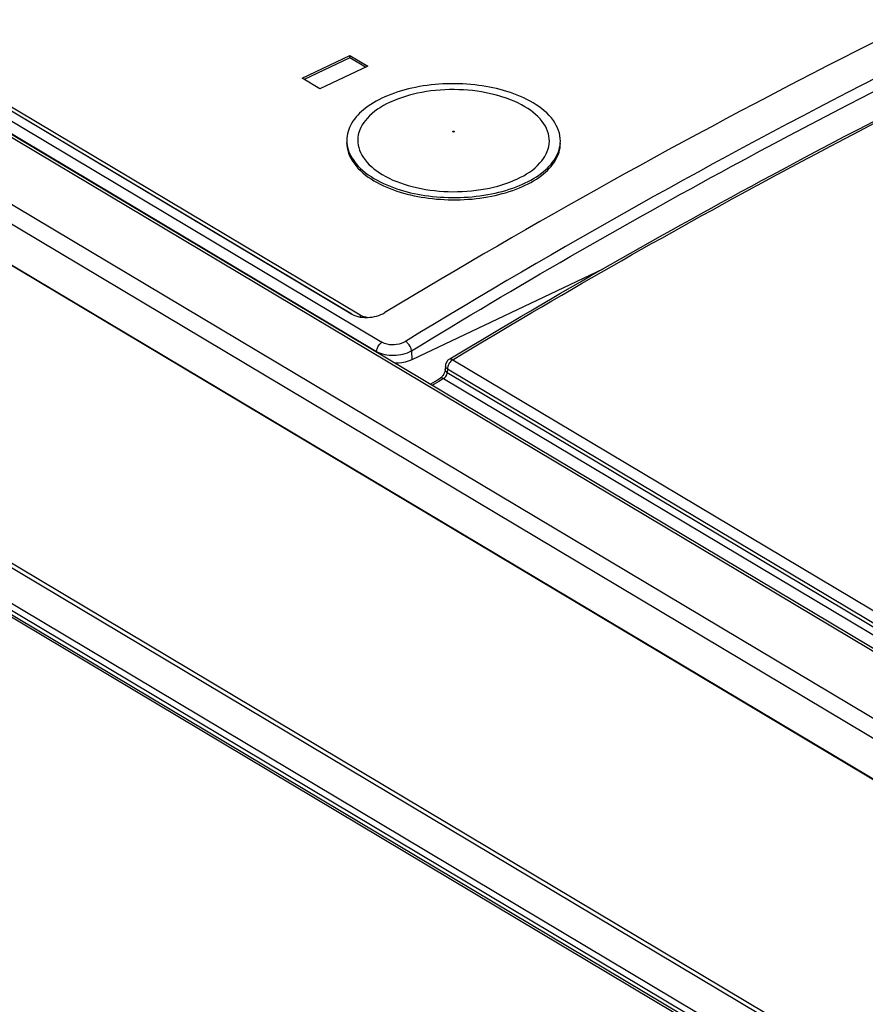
# Model space of a CAD drawing. Header units: millimetres. Extents: x 0 to 1188, y 0 to 840.
# Tile 34 of 41: x 1053 to 1065, y 245 to 260. Entities that reach past the tile are written whole.
import ezdxf

# ---------------------------------------------------------------- set-up
doc = ezdxf.new("R2010")
doc.units = ezdxf.units.MM
doc.header["$LTSCALE"] = 65.34
doc.layers.add('DATUM_AXIS', color=7, linetype='CONTINUOUS')
doc.layers.add('ROUNDS', color=7, linetype='CONTINUOUS')

msp = doc.modelspace()

# ---------------------------------------------------------------- linework, layer by layer
at = {"layer": 'DATUM_AXIS', "color": 9, "linetype": 'CONTINUOUS'}
for p, q in [((1069.403, 248.032), (1034.273, 268.993)), ((1034.714, 268.972), (1058.206, 254.955)), ((1034.635, 268.837), (1058.127, 254.82)), ((1033.449, 268.487), (1068.59, 247.519)), ((1068.464, 247.293), (1033.317, 268.265)), ((1057.755, 255.375), (1057.743, 255.381)), ((1057.881, 255.361), (1057.881, 255.335)), ((1058.651, 254.829), (1058.654, 254.693)), ((1059.267, 254.695), (1069.908, 248.346)), ((1059.187, 254.558), (1059.186, 254.501)), ((1059.187, 254.558), (1069.828, 248.209)), ((1059.13, 254.412), (1069.79, 248.051)), ((1059.186, 254.501), (1069.831, 248.149))]:
    msp.add_line(p, q, dxfattribs=at)
at = {"layer": 'DATUM_AXIS', "color": 7, "linetype": 'CONTINUOUS'}
for p, q in [((1034.345, 269), (1069.475, 248.04)), ((1057.743, 255.381), (1035.426, 268.697)), ((1035.557, 268.627), (1057.758, 255.38)), ((1057.881, 255.361), (1035.643, 268.629)), ((1033.238, 267.705), (1068.484, 246.674)), ((1057.013, 258.91), (1057.728, 259.249)), ((1057.728, 259.215), (1057.045, 258.891)), ((1057.728, 259.215), (1057.728, 259.249)), ((1057.728, 259.249), (1057.995, 259.089)), ((1057.963, 259.074), (1057.728, 259.215)), ((1057.995, 259.089), (1057.28, 258.75)), ((1057.28, 258.75), (1057.013, 258.91)), ((1061.513, 256.049), (1058.654, 254.693)), ((1057.743, 255.381), (1057.755, 255.375)), ((1059.215, 254.701), (1059.25, 254.723)), ((1059.157, 254.603), (1059.155, 254.546)), ((1059.008, 254.376), (1059.055, 254.404)), ((1059.055, 254.404), (1059.078, 254.418)), ((1059.13, 254.412), (1059.06, 254.369)), ((1059.135, 254.481), (1059.129, 254.471)), ((1059.14, 254.492), (1059.135, 254.481)), ((1059.145, 254.502), (1059.14, 254.492)), ((1058.933, 254.33), (1058.938, 254.333)), ((1058.938, 254.333), (1059.008, 254.376)), ((1058.99, 254.327), (1058.965, 254.311)), ((1059.06, 254.369), (1058.99, 254.327))]:
    msp.add_line(p, q, dxfattribs=at)
for points in [[(1059.155, 254.546), (1059.155, 254.545), (1059.154, 254.538), (1059.153, 254.531), (1059.151, 254.522), (1059.148, 254.512), (1059.145, 254.502)], [(1059.114, 254.451), (1059.107, 254.442), (1059.1, 254.435), (1059.092, 254.428), (1059.085, 254.423), (1059.079, 254.419), (1059.078, 254.418)], [(1059.129, 254.471), (1059.122, 254.46), (1059.114, 254.451)]]:
    msp.add_lwpolyline(points, dxfattribs=at)
for centre, radius, start, end in [((1057.962, 255.835), 0.508, 258.8454, 262.8853), ((1059.277, 254.599), 0.12, 121.1127, 128.8779)]:
    msp.add_arc(centre, radius, start, end, dxfattribs=at)
at = {"layer": 'DATUM_AXIS', "color": 9, "linetype": 'CONTINUOUS'}
msp.add_arc((1059.191, 254.602), 0.0345, 178.1734, 188.3262, dxfattribs=at)
at = {"layer": 'DATUM_AXIS', "color": 7, "linetype": 'CONTINUOUS'}
for points, knots in [([(1076.831, 264.244), (1075.269, 263.7), (1068.853, 261.251), (1062.715, 258.092), (1058.252, 255.4)], [0, 0, 0, 0, 0.240864, 1, 1, 1, 1]), ([(1077.795, 264.093), (1076.174, 263.543), (1069.517, 261.054), (1063.164, 257.779), (1058.561, 254.969)], [0, 0, 0, 0, 0.240964, 1, 1, 1, 1]), ([(1059.25, 254.723), (1060.825, 255.673), (1066.97, 259.185), (1073.465, 262.104), (1078.418, 263.811)], [0, 0, 0, 0, 0.259831, 1, 1, 1, 1]), ([(1059.267, 254.695), (1060.841, 255.645), (1066.983, 259.158), (1073.475, 262.08), (1078.426, 263.789)], [0, 0, 0, 0, 0.259849, 1, 1, 1, 1]), ([(1060.471, 258.539), (1060.226, 258.685), (1059.782, 258.808), (1059.181, 258.837), (1058.719, 258.787), (1058.305, 258.668), (1057.971, 258.489), (1057.742, 258.26), (1057.68, 258.068), (1057.68, 257.98)], [0, 0, 0, 0, 0.267882, 0.417793, 0.565606, 0.702131, 0.820333, 0.917741, 1, 1, 1, 1]), ([(1060.348, 258.481), (1060.21, 258.563), (1059.883, 258.686), (1059.356, 258.755), (1058.817, 258.718), (1058.343, 258.578), (1057.986, 258.355), (1057.832, 258.079), (1057.851, 257.864), (1057.953, 257.652), (1058.101, 257.533), (1058.211, 257.467)], [0, 0, 0, 0, 0.137256, 0.292949, 0.45098, 0.594517, 0.711526, 0.802551, 0.845241, 0.890795, 1, 1, 1, 1]), ([(1060.879, 257.968), (1060.88, 258.076), (1060.784, 258.318), (1060.587, 258.47), (1060.471, 258.539)], [0, 0, 0, 0, 0.444663, 1, 1, 1, 1]), ([(1058.211, 257.467), (1058.349, 257.385), (1058.676, 257.263), (1059.203, 257.193), (1059.742, 257.23), (1060.216, 257.37), (1060.573, 257.593), (1060.727, 257.869), (1060.708, 258.084), (1060.606, 258.296), (1060.458, 258.415), (1060.348, 258.481)], [0, 0, 0, 0, 0.137256, 0.292949, 0.45098, 0.594517, 0.711526, 0.802551, 0.845241, 0.890795, 1, 1, 1, 1]), ([(1057.68, 257.98), (1057.679, 257.873), (1057.775, 257.63), (1057.972, 257.478), (1058.088, 257.409)], [0, 0, 0, 0, 0.444663, 1, 1, 1, 1]), ([(1057.679, 257.946), (1057.679, 257.839), (1057.775, 257.596), (1057.972, 257.444), (1058.088, 257.375)], [0, 0, 0, 0, 0.444691, 1, 1, 1, 1]), ([(1058.088, 257.409), (1058.333, 257.263), (1058.777, 257.141), (1059.378, 257.111), (1059.84, 257.162), (1060.254, 257.281), (1060.588, 257.459), (1060.817, 257.688), (1060.879, 257.88), (1060.879, 257.968)], [0, 0, 0, 0, 0.267882, 0.417793, 0.565606, 0.702131, 0.820333, 0.917741, 1, 1, 1, 1]), ([(1058.088, 257.375), (1058.333, 257.229), (1058.777, 257.107), (1059.378, 257.077), (1059.84, 257.128), (1060.254, 257.247), (1060.588, 257.425), (1060.817, 257.654), (1060.879, 257.847), (1060.879, 257.934)], [0, 0, 0, 0, 0.267901, 0.417822, 0.565641, 0.702161, 0.820351, 0.917745, 1, 1, 1, 1]), ([(1057.899, 255.332), (1057.93, 255.328), (1058.051, 255.323), (1058.175, 255.354), (1058.252, 255.4)], [0, 0, 0, 0, 0.255641, 1, 1, 1, 1]), ([(1058.654, 254.693), (1058.637, 254.684), (1058.559, 254.654), (1058.473, 254.643), (1058.409, 254.642)], [0, 0, 0, 0, 0.229893, 1, 1, 1, 1])]:
    msp.add_open_spline(points, degree=3, knots=knots, dxfattribs=at)
at = {"layer": 'DATUM_AXIS', "color": 9, "linetype": 'CONTINUOUS'}
for points, knots in [([(1058.651, 254.829), (1060.222, 255.788), (1066.369, 259.334), (1072.887, 262.255), (1077.865, 263.943)], [0, 0, 0, 0, 0.259341, 1, 1, 1, 1]), ([(1059.271, 258.105), (1059.268, 258.107), (1059.272, 258.121), (1059.284, 258.117), (1059.289, 258.114)], [0, 0, 0, 0, 0.346973, 1, 1, 1, 1]), ([(1059.289, 258.114), (1059.292, 258.112), (1059.288, 258.098), (1059.276, 258.103), (1059.271, 258.105)], [0, 0, 0, 0, 0.350431, 1, 1, 1, 1]), ([(1058.561, 254.969), (1058.481, 254.922), (1058.346, 254.9), (1058.23, 254.941), (1058.206, 254.955)], [0, 0, 0, 0, 0.768607, 1, 1, 1, 1]), ([(1058.651, 254.829), (1058.646, 254.872), (1058.616, 254.926), (1058.573, 254.963), (1058.561, 254.969)], [0, 0, 0, 0, 0.76596, 1, 1, 1, 1]), ([(1058.127, 254.82), (1058.202, 254.775), (1058.389, 254.744), (1058.571, 254.784), (1058.651, 254.829)], [0, 0, 0, 0, 0.488141, 1, 1, 1, 1]), ([(1059.215, 254.701), (1059.225, 254.708), (1059.247, 254.706), (1059.262, 254.697), (1059.267, 254.695)], [0, 0, 0, 0, 0.69136, 1, 1, 1, 1]), ([(1059.186, 254.501), (1059.181, 254.504), (1059.166, 254.515), (1059.155, 254.533), (1059.155, 254.546)], [0, 0, 0, 0, 0.299636, 1, 1, 1, 1]), ([(1059.187, 254.558), (1059.183, 254.561), (1059.17, 254.57), (1059.159, 254.585), (1059.157, 254.597)], [0, 0, 0, 0, 0.293121, 1, 1, 1, 1]), ([(1059.189, 254.575), (1059.188, 254.572), (1059.188, 254.567), (1059.187, 254.561), (1059.187, 254.558)], [0, 0, 0, 0, 0.508711, 1, 1, 1, 1]), ([(1059.13, 254.412), (1059.126, 254.414), (1059.11, 254.423), (1059.089, 254.425), (1059.078, 254.418)], [0, 0, 0, 0, 0.306768, 1, 1, 1, 1]), ([(1059.184, 254.49), (1059.185, 254.492), (1059.185, 254.496), (1059.185, 254.499), (1059.186, 254.501)], [0, 0, 0, 0, 0.509607, 1, 1, 1, 1])]:
    msp.add_open_spline(points, degree=3, knots=knots, dxfattribs=at)
at = {"layer": 'DATUM_AXIS', "color": 7, "linetype": 'CONTINUOUS'}
for points in [[(1057.755, 255.375), (1057.769, 255.367), (1057.784, 255.361), (1057.8, 255.355)], [(1057.8, 255.355), (1057.82, 255.347), (1057.842, 255.342), (1057.864, 255.337)], [(1057.9, 255.351), (1057.893, 255.354), (1057.887, 255.357), (1057.881, 255.361)], [(1057.988, 255.328), (1057.958, 255.331), (1057.928, 255.338), (1057.9, 255.351)], [(1059.201, 254.692), (1059.187, 254.68), (1059.175, 254.664), (1059.167, 254.647)], [(1059.167, 254.647), (1059.161, 254.633), (1059.157, 254.618), (1059.157, 254.603)]]:
    msp.add_open_spline(points, degree=3, dxfattribs=at)
at = {"layer": 'DATUM_AXIS', "color": 9, "linetype": 'CONTINUOUS'}
for points in [[(1058.127, 254.82), (1058.129, 254.872), (1058.162, 254.928), (1058.206, 254.955)], [(1059.267, 254.695), (1059.246, 254.682), (1059.229, 254.664), (1059.216, 254.644)], [(1059.216, 254.644), (1059.202, 254.623), (1059.193, 254.599), (1059.189, 254.575)], [(1059.13, 254.412), (1059.158, 254.428), (1059.178, 254.459), (1059.184, 254.49)]]:
    msp.add_open_spline(points, degree=3, dxfattribs=at)
at = {"layer": 'ROUNDS', "color": 7, "linetype": 'CONTINUOUS'}
msp.add_line((1097.311, 229.46), (1032.644, 268.046), dxfattribs=at)
at = {"layer": 'ROUNDS', "color": 9, "linetype": 'CONTINUOUS'}
for p, q in [((1028.927, 265.746), (1093.596, 227.16)), ((1028.967, 265.792), (1093.634, 227.206)), ((1028.314, 265.371), (1092.982, 226.786)), ((1028.359, 265.38), (1093.027, 226.794)), ((1093.626, 226.6), (1028.721, 265.328)), ((1093.542, 226.546), (1028.637, 265.274))]:
    msp.add_line(p, q, dxfattribs=at)

doc.saveas('drawing.dxf')
